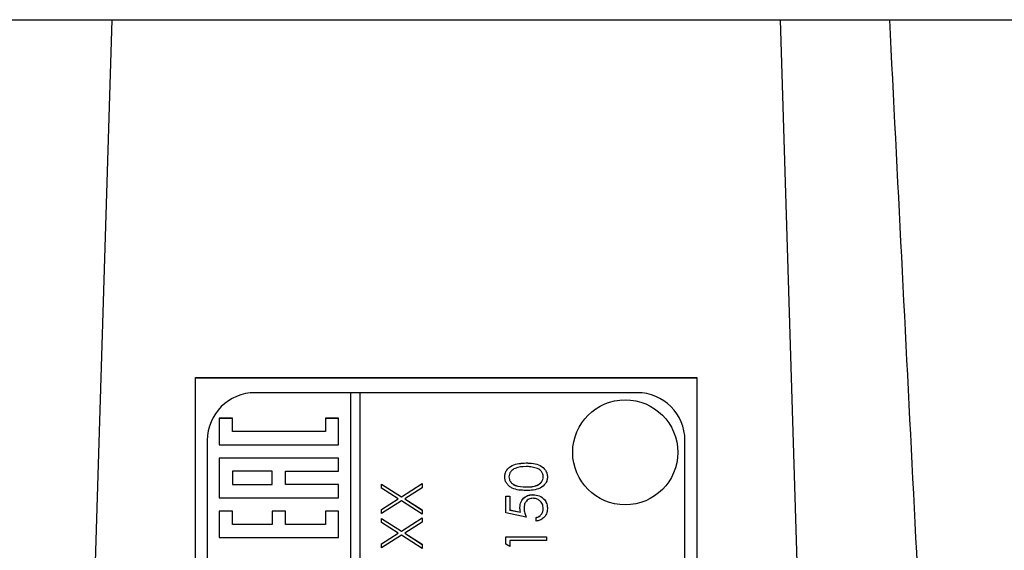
# Model space of a CAD drawing. Header units: millimetres. Extents: x 183 to 1403, y 24 to 1305.
# Tile 18 of 31: x 615 to 657, y 711 to 734. Entities that reach past the tile are written whole.
import ezdxf

# ---------------------------------------------------------------- set-up
doc = ezdxf.new("R2010")
doc.units = ezdxf.units.MM

msp = doc.modelspace()

# ---------------------------------------------------------------- linework, layer by layer
at = {"color": 7, "linetype": 'Continuous', "lineweight": 25}
for p, q in [((570.682, 733.618), (633.182, 733.618)), ((619.182, 733.618), (616.489, 645.646)), ((633.182, 733.618), (695.682, 733.618)), ((649.875, 645.646), (647.182, 733.618)), ((622.682, 718.626), (643.682, 718.626)), ((622.682, 657.655), (622.682, 718.626)), ((643.682, 718.626), (643.682, 657.655)), ((643.682, 718.606), (622.682, 718.606)), ((629.182, 717.992), (625.182, 717.992)), ((629.182, 717.992), (629.182, 658.017)), ((629.582, 717.989), (629.182, 717.989)), ((629.582, 658.017), (629.582, 717.992)), ((641.182, 717.992), (629.582, 717.992)), ((624.237, 716.92), (623.682, 716.92)), ((623.682, 716.92), (623.682, 715.809)), ((624.237, 716.917), (623.682, 716.917)), ((624.237, 716.365), (624.237, 716.92)), ((628.682, 716.92), (628.126, 716.92)), ((628.126, 716.92), (628.126, 716.365)), ((628.682, 716.917), (628.126, 716.917)), ((628.682, 715.809), (628.682, 716.92)), ((628.126, 716.365), (624.237, 716.365)), ((624.237, 716.362), (624.237, 716.365)), ((628.126, 716.362), (624.237, 716.362)), ((628.126, 716.362), (628.126, 716.365)), ((623.182, 715.993), (623.182, 660.016)), ((623.682, 715.809), (628.682, 715.809)), ((643.182, 660.016), (643.182, 715.993)), ((628.682, 715.254), (623.682, 715.254)), ((623.682, 715.254), (623.682, 713.588)), ((628.682, 715.251), (623.682, 715.251)), ((628.682, 714.699), (628.682, 715.254)), ((636.532, 715.048), (636.532, 715.051)), ((625.904, 714.699), (624.237, 714.699)), ((624.237, 714.699), (624.237, 714.143)), ((625.904, 714.143), (625.904, 714.699)), ((626.459, 714.143), (626.459, 714.699)), ((626.459, 714.699), (628.682, 714.699)), ((624.237, 714.143), (625.904, 714.143)), ((624.237, 714.14), (624.237, 714.143)), ((624.237, 714.14), (625.904, 714.14)), ((625.904, 714.14), (625.904, 714.143)), ((628.682, 714.143), (626.459, 714.143)), ((626.459, 714.14), (626.459, 714.143)), ((628.682, 714.14), (626.459, 714.14)), ((628.682, 713.588), (628.682, 714.143)), ((630.482, 714.167), (631.315, 713.635)), ((630.482, 713.991), (630.482, 714.167)), ((630.482, 714.164), (631.315, 713.632)), ((631.315, 713.635), (632.182, 714.189)), ((631.315, 713.632), (632.182, 714.186)), ((632.182, 714.189), (632.182, 714.013)), ((635.812, 714.467), (635.812, 714.47)), ((637.251, 714.467), (637.251, 714.47)), ((631.177, 713.546), (630.482, 713.991)), ((632.182, 714.013), (631.452, 713.546)), ((636.532, 714.046), (636.532, 714.049)), ((636.826, 713.719), (636.826, 713.722)), ((623.682, 713.588), (628.682, 713.588)), ((630.482, 713.102), (631.177, 713.546)), ((630.482, 713.099), (631.177, 713.544)), ((631.315, 713.459), (630.482, 712.926)), ((631.177, 713.544), (631.177, 713.546)), ((631.315, 713.632), (631.315, 713.635)), ((632.182, 712.904), (631.315, 713.459)), ((631.452, 713.546), (632.182, 713.08)), ((631.452, 713.544), (631.452, 713.546)), ((631.452, 713.544), (632.182, 713.077)), ((635.682, 713.657), (635.856, 713.657)), ((635.682, 712.96), (635.682, 713.657)), ((635.682, 713.654), (635.856, 713.654)), ((635.856, 713.657), (635.856, 713.079)), ((624.237, 713.033), (623.682, 713.033)), ((623.682, 713.033), (623.682, 711.922)), ((624.237, 713.03), (623.682, 713.03)), ((624.237, 712.477), (624.237, 713.033)), ((626.459, 713.033), (625.904, 713.033)), ((625.904, 713.033), (625.904, 712.477)), ((626.459, 713.03), (625.904, 713.03)), ((626.459, 712.477), (626.459, 713.033)), ((628.682, 713.033), (628.126, 713.033)), ((628.126, 713.033), (628.126, 712.477)), ((628.682, 713.03), (628.126, 713.03)), ((628.682, 711.922), (628.682, 713.033)), ((630.482, 712.926), (630.482, 713.102)), ((632.182, 713.08), (632.182, 712.904)), ((636.532, 712.785), (635.682, 712.96)), ((635.856, 713.079), (636.303, 712.987)), ((635.856, 713.076), (635.856, 713.079)), ((635.856, 713.076), (636.303, 712.984)), ((636.303, 712.984), (636.303, 712.987)), ((636.444, 713.157), (636.444, 713.16)), ((637.251, 713.136), (637.251, 713.138)), ((625.904, 712.477), (624.237, 712.477)), ((624.237, 712.474), (624.237, 712.477)), ((625.904, 712.474), (624.237, 712.474)), ((625.904, 712.474), (625.904, 712.477)), ((628.126, 712.477), (626.459, 712.477)), ((626.459, 712.474), (626.459, 712.477)), ((628.126, 712.474), (626.459, 712.474)), ((628.126, 712.474), (628.126, 712.477)), ((630.482, 712.729), (631.315, 712.197)), ((630.482, 712.553), (630.482, 712.729)), ((630.482, 712.727), (631.315, 712.194)), ((631.177, 712.109), (630.482, 712.553)), ((631.315, 712.197), (632.182, 712.751)), ((631.315, 712.194), (632.182, 712.748)), ((632.182, 712.575), (631.452, 712.109)), ((632.182, 712.751), (632.182, 712.575)), ((636.946, 712.611), (636.946, 712.764)), ((630.482, 711.664), (631.177, 712.109)), ((630.482, 711.661), (631.177, 712.106)), ((631.315, 712.021), (630.482, 711.488)), ((631.177, 712.106), (631.177, 712.109)), ((631.315, 712.194), (631.315, 712.197)), ((632.182, 711.466), (631.315, 712.021)), ((631.452, 712.109), (632.182, 711.642)), ((631.452, 712.106), (631.452, 712.109)), ((631.452, 712.106), (632.182, 711.639)), ((623.682, 711.922), (628.682, 711.922)), ((630.482, 711.488), (630.482, 711.664)), ((632.182, 711.642), (632.182, 711.466)), ((635.682, 711.958), (637.382, 711.958)), ((635.682, 711.643), (635.682, 711.958)), ((635.682, 711.955), (637.382, 711.955)), ((635.856, 711.544), (635.682, 711.643)), ((635.856, 711.805), (635.856, 711.544)), ((637.382, 711.805), (635.856, 711.805)), ((637.382, 711.958), (637.382, 711.805))]:
    msp.add_line(p, q, dxfattribs=at)
msp.add_circle((640.682, 715.494), 2.199, dxfattribs=at)
for centre, start, end in [((625.181, 715.993), 89.9882, 179.9882), ((641.182, 715.993), 0.0118, 90.0118)]:
    msp.add_arc(centre, 2, start, end, dxfattribs=at)
for points, knots in [([(651.742, 733.618), (652.412, 720.389), (653.084, 707.16), (653.756, 693.932), (654.173, 685.742), (654.59, 677.553), (655.007, 669.363), (655.424, 661.173), (655.841, 652.984), (656.259, 644.794)], [0, 0, 0, 0, 0.03973729, 0.03973729, 0.03973729, 0.0643379, 0.0643379, 0.0643379, 0.08893852, 0.08893852, 0.08893852, 0.08893852]), ([(635.638, 714.465), (635.642, 714.515), (635.65, 714.615), (635.739, 714.797), (636.022, 715.027), (636.328, 715.041), (636.532, 715.051)], [0, 0, 0, 0, 0.1256, 0.251197, 0.500581, 1, 1, 1, 1]), ([(635.638, 714.462), (635.642, 714.512), (635.65, 714.612), (635.739, 714.794), (636.022, 715.024), (636.328, 715.038), (636.532, 715.048)], [0, 0, 0, 0, 0.1256001, 0.2511969, 0.5005813, 1, 1, 1, 1]), ([(636.532, 714.899), (636.374, 714.892), (636.137, 714.883), (635.904, 714.724), (635.825, 714.586), (635.817, 714.509), (635.812, 714.47)], [0, 0, 0, 0, 0.500072, 0.749021, 0.874598, 1, 1, 1, 1]), ([(636.532, 715.051), (636.736, 715.042), (637.042, 715.027), (637.324, 714.796), (637.413, 714.615), (637.421, 714.515), (637.425, 714.465)], [0, 0, 0, 0, 0.499407, 0.748743, 0.874372, 1, 1, 1, 1]), ([(636.532, 715.048), (636.736, 715.039), (637.042, 715.025), (637.324, 714.794), (637.413, 714.612), (637.421, 714.512), (637.425, 714.462)], [0, 0, 0, 0, 0.499407, 0.748743, 0.874372, 1, 1, 1, 1]), ([(636.959, 714.834), (636.881, 714.856), (636.741, 714.895), (636.596, 714.897), (636.532, 714.899)], [0, 0, 0, 0, 0.5595988, 1, 1, 1, 1]), ([(637.251, 714.47), (637.245, 714.516), (637.233, 714.609), (637.136, 714.752), (637.026, 714.803), (636.959, 714.834)], [0, 0, 0, 0, 0.280257, 0.560781, 1, 1, 1, 1]), ([(636.532, 713.896), (636.329, 713.903), (636.075, 713.911), (635.82, 714.07), (635.719, 714.18), (635.65, 714.316), (635.642, 714.415), (635.638, 714.465)], [0, 0, 0, 0, 0.498702, 0.624177, 0.749467, 0.874745, 1, 1, 1, 1]), ([(635.812, 714.47), (635.816, 714.431), (635.824, 714.353), (635.884, 714.25), (635.967, 714.167), (636.175, 714.055), (636.373, 714.051), (636.532, 714.049)], [0, 0, 0, 0, 0.125139, 0.250418, 0.375519, 0.500847, 1, 1, 1, 1]), ([(635.812, 714.467), (635.816, 714.428), (635.824, 714.35), (635.884, 714.247), (635.967, 714.164), (636.175, 714.052), (636.373, 714.049), (636.532, 714.046)], [0, 0, 0, 0, 0.125139, 0.250418, 0.375519, 0.500847, 1, 1, 1, 1]), ([(636.532, 714.049), (636.691, 714.05), (636.929, 714.052), (637.161, 714.215), (637.238, 714.353), (637.247, 714.431), (637.251, 714.47)], [0, 0, 0, 0, 0.5002912, 0.749086, 0.8746062, 1, 1, 1, 1]), ([(636.532, 714.046), (636.691, 714.047), (636.929, 714.049), (637.161, 714.212), (637.238, 714.35), (637.247, 714.428), (637.251, 714.467)], [0, 0, 0, 0, 0.500291, 0.749086, 0.874606, 1, 1, 1, 1]), ([(637.425, 714.465), (637.421, 714.415), (637.413, 714.316), (637.324, 714.135), (637.039, 713.912), (636.735, 713.903), (636.532, 713.896)], [0, 0, 0, 0, 0.125551, 0.25109, 0.50025, 1, 1, 1, 1]), ([(636.27, 713.187), (636.279, 713.269), (636.296, 713.431), (636.449, 713.61), (636.635, 713.709), (636.763, 713.718), (636.826, 713.722)], [0, 0, 0, 0, 0.279688, 0.559025, 0.779292, 1, 1, 1, 1]), ([(636.27, 713.185), (636.279, 713.266), (636.296, 713.428), (636.449, 713.607), (636.635, 713.706), (636.763, 713.715), (636.826, 713.719)], [0, 0, 0, 0, 0.279688, 0.559025, 0.779292, 1, 1, 1, 1]), ([(636.826, 713.722), (636.914, 713.712), (637.091, 713.692), (637.296, 713.54), (637.409, 713.338), (637.42, 713.199), (637.425, 713.13)], [0, 0, 0, 0, 0.279864, 0.559271, 0.779424, 1, 1, 1, 1]), ([(636.826, 713.719), (636.914, 713.709), (637.091, 713.69), (637.296, 713.537), (637.409, 713.335), (637.42, 713.196), (637.425, 713.127)], [0, 0, 0, 0, 0.279864, 0.559271, 0.779424, 1, 1, 1, 1]), ([(636.82, 713.57), (636.761, 713.563), (636.643, 713.551), (636.516, 713.436), (636.452, 713.298), (636.447, 713.206), (636.444, 713.16)], [0, 0, 0, 0, 0.279539, 0.558617, 0.779047, 1, 1, 1, 1]), ([(637.251, 713.138), (637.243, 713.202), (637.228, 713.329), (637.112, 713.471), (636.97, 713.558), (636.87, 713.566), (636.82, 713.57)], [0, 0, 0, 0, 0.279617, 0.559357, 0.779559, 1, 1, 1, 1]), ([(636.303, 712.987), (636.293, 713.024), (636.275, 713.09), (636.272, 713.158), (636.27, 713.187)], [0, 0, 0, 0, 0.560064, 1, 1, 1, 1]), ([(636.444, 713.16), (636.452, 713.088), (636.465, 712.959), (636.511, 712.839), (636.532, 712.785)], [0, 0, 0, 0, 0.5594162, 1, 1, 1, 1]), ([(636.444, 713.157), (636.452, 713.085), (636.465, 712.956), (636.511, 712.836), (636.532, 712.783)], [0, 0, 0, 0, 0.5594162, 1, 1, 1, 1]), ([(636.946, 712.764), (636.994, 712.777), (637.09, 712.803), (637.187, 712.907), (637.241, 713.022), (637.248, 713.1), (637.251, 713.138)], [0, 0, 0, 0, 0.28005, 0.559166, 0.779583, 1, 1, 1, 1]), ([(636.946, 712.761), (636.994, 712.774), (637.09, 712.8), (637.187, 712.904), (637.241, 713.02), (637.248, 713.097), (637.251, 713.136)], [0, 0, 0, 0, 0.28005, 0.559166, 0.779583, 1, 1, 1, 1]), ([(637.425, 713.13), (637.418, 713.057), (637.403, 712.911), (637.273, 712.746), (637.114, 712.645), (637.002, 712.622), (636.946, 712.611)], [0, 0, 0, 0, 0.279625, 0.559019, 0.77938, 1, 1, 1, 1])]:
    msp.add_open_spline(points, degree=3, knots=knots, dxfattribs=at)

doc.saveas('drawing.dxf')
